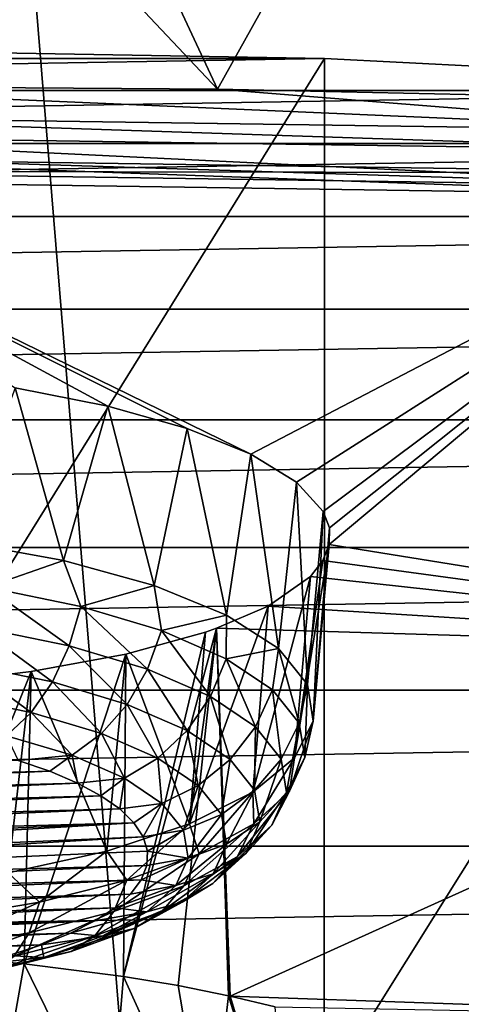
# Model space of a CAD drawing. Header units: millimetres. Extents: x -24 to 24, y 0 to 188.
# Tile 223 of 256: x 0.594 to 1.389, y 138.628 to 140.398. Entities that reach past the tile are written whole.
import ezdxf

# ---------------------------------------------------------------- set-up
doc = ezdxf.new("R2010")
doc.units = ezdxf.units.MM
doc.header["$LTSCALE"] = 58.620611
for name, color, linetype in [('165', 7, 'CONTINUOUS'), ('214', 7, 'CONTINUOUS'), ('215', 7, 'CONTINUOUS'), ('216', 7, 'CONTINUOUS'), ('227', 7, 'CONTINUOUS'), ('228', 7, 'CONTINUOUS'), ('274', 7, 'CONTINUOUS'), ('275', 7, 'CONTINUOUS'), ('276', 7, 'CONTINUOUS'), ('277', 7, 'CONTINUOUS'), ('278', 7, 'CONTINUOUS'), ('279', 7, 'CONTINUOUS'), ('31', 7, 'CONTINUOUS'), ('346', 7, 'CONTINUOUS'), ('348', 7, 'CONTINUOUS'), ('351', 7, 'CONTINUOUS'), ('355', 7, 'CONTINUOUS')]:
    doc.layers.add(name, color=color, linetype=linetype)

msp = doc.modelspace()

# ---------------------------------------------------------------- linework, layer by layer
at = {"layer": '165', "color": 7, "linetype": 'CONTINUOUS'}
for points in [[(4.401, 140.4837, 117.4356), (0.3806, 137.3399, 108.096), (-4.4004, 140.4837, 117.4356), (4.401, 140.4837, 117.4356)], [(6.8726, 137.3402, 108.0969), (0.3806, 137.3399, 108.096), (4.401, 140.4837, 117.4356), (6.8726, 137.3402, 108.0969)]]:
    msp.add_3dface(points, dxfattribs=at)
at = {"layer": '214', "color": 7, "linetype": 'CONTINUOUS'}
for points in [[(0, 140.1898, 253.3304), (0.0002, 140.1577, 253.2279), (1.9057, 140.0977, 253.0362), (0, 140.1898, 253.3304)], [(0, 140.1898, 253.3304), (1.9057, 140.0977, 253.0362), (1.8972, 140.1622, 253.2429), (0, 140.1898, 253.3304)], [(0.0002, 140.1577, 253.2279), (0, 140.1258, 253.1254), (1.9057, 140.0977, 253.0362), (0.0002, 140.1577, 253.2279)]]:
    msp.add_3dface(points, dxfattribs=at)
at = {"layer": '215', "color": 7, "linetype": 'CONTINUOUS'}
for points in [[(-0.0002, 140.2799, 253.4676), (0, 140.2253, 253.4053), (1.8984, 140.1978, 253.3181), (-0.0002, 140.2799, 253.4676)], [(-0.0002, 140.2799, 253.4676), (1.8984, 140.1978, 253.3181), (0.9501, 140.2731, 253.4459), (-0.0002, 140.2799, 253.4676)], [(0.9501, 140.2731, 253.4459), (1.8984, 140.1978, 253.3181), (1.8982, 140.2526, 253.3808), (0.9501, 140.2731, 253.4459)], [(0, 140.2253, 253.4053), (0, 140.1898, 253.3304), (1.8972, 140.1622, 253.2429), (0, 140.2253, 253.4053)], [(0, 140.2253, 253.4053), (1.8972, 140.1622, 253.2429), (1.8984, 140.1978, 253.3181), (0, 140.2253, 253.4053)]]:
    msp.add_3dface(points, dxfattribs=at)
at = {"layer": '216', "color": 7, "linetype": 'CONTINUOUS'}
for points in [[(2.0694, 142.2764, 254.9946), (0, 142.3058, 255.0878), (0.9501, 140.2731, 253.4459), (2.0694, 142.2764, 254.9946)], [(0, 142.3058, 255.0878), (0.0002, 141.2776, 254.2967), (0.9501, 140.2731, 253.4459), (0, 142.3058, 255.0878)], [(2.0694, 142.2764, 254.9946), (0.9501, 140.2731, 253.4459), (1.8982, 140.2526, 253.3808), (2.0694, 142.2764, 254.9946)], [(0.0002, 141.2776, 254.2967), (-0.0002, 140.2799, 253.4676), (0.9501, 140.2731, 253.4459), (0.0002, 141.2776, 254.2967)]]:
    msp.add_3dface(points, dxfattribs=at)
at = {"layer": '227', "color": 7, "linetype": 'CONTINUOUS'}
for points in [[(1.1421, 140.3285, 243.2954), (0, 140.3478, 243.3565), (-1.1421, 140.3285, 243.2954), (1.1421, 140.3285, 243.2954)], [(2.2697, 140.2709, 243.1126), (1.1421, 140.3285, 243.2954), (-2.2697, 140.2709, 243.1126), (2.2697, 140.2709, 243.1126)], [(-2.2697, 140.2709, 243.1126), (1.1421, 140.3285, 243.2954), (-1.1421, 140.3285, 243.2954), (-2.2697, 140.2709, 243.1126)], [(3.3688, 140.1757, 242.8106), (2.2697, 140.2709, 243.1126), (-3.3688, 140.1757, 242.8106), (3.3688, 140.1757, 242.8106)], [(-3.3688, 140.1757, 242.8106), (2.2697, 140.2709, 243.1126), (-2.2697, 140.2709, 243.1126), (-3.3688, 140.1757, 242.8106)], [(4.4256, 140.0441, 242.3932), (3.3688, 140.1757, 242.8106), (-4.4256, 140.0441, 242.3932), (4.4256, 140.0441, 242.3932)], [(-4.4256, 140.0441, 242.3932), (3.3688, 140.1757, 242.8106), (-3.3688, 140.1757, 242.8106), (-4.4256, 140.0441, 242.3932)], [(5.4267, 139.8777, 241.8655), (4.4256, 140.0441, 242.3932), (-5.4267, 139.8777, 241.8655), (5.4267, 139.8777, 241.8655)], [(-5.4267, 139.8777, 241.8655), (4.4256, 140.0441, 242.3932), (-4.4256, 140.0441, 242.3932), (-5.4267, 139.8777, 241.8655)], [(6.3596, 139.6787, 241.2342), (5.4267, 139.8777, 241.8655), (-6.3596, 139.6787, 241.2342), (6.3596, 139.6787, 241.2342)], [(-6.3596, 139.6787, 241.2342), (5.4267, 139.8777, 241.8655), (-5.4267, 139.8777, 241.8655), (-6.3596, 139.6787, 241.2342)], [(7.2125, 139.4495, 240.5073), (6.3596, 139.6787, 241.2342), (-7.2125, 139.4495, 240.5073), (7.2125, 139.4495, 240.5073)], [(-7.2125, 139.4495, 240.5073), (6.3596, 139.6787, 241.2342), (-6.3596, 139.6787, 241.2342), (-7.2125, 139.4495, 240.5073)], [(7.9747, 139.193, 239.6939), (7.2125, 139.4495, 240.5073), (-7.9747, 139.193, 239.6939), (7.9747, 139.193, 239.6939)], [(-7.9747, 139.193, 239.6939), (7.2125, 139.4495, 240.5073), (-7.2125, 139.4495, 240.5073), (-7.9747, 139.193, 239.6939)], [(8.6366, 138.9125, 238.8042), (7.9747, 139.193, 239.6939), (-8.6366, 138.9125, 238.8042), (8.6366, 138.9125, 238.8042)], [(-8.6366, 138.9125, 238.8042), (7.9747, 139.193, 239.6939), (-7.9747, 139.193, 239.6939), (-8.6366, 138.9125, 238.8042)], [(9.1899, 138.6114, 237.8494), (8.6366, 138.9125, 238.8042), (-9.1899, 138.6114, 237.8494), (9.1899, 138.6114, 237.8494)], [(-9.1899, 138.6114, 237.8494), (8.6366, 138.9125, 238.8042), (-8.6366, 138.9125, 238.8042), (-9.1899, 138.6114, 237.8494)]]:
    msp.add_3dface(points, dxfattribs=at)
at = {"layer": '228', "color": 7, "linetype": 'CONTINUOUS'}
for points in [[(0, 140.1258, 253.1254), (0, 140.1507, 253.1176), (1.9063, 140.1225, 253.0283), (0, 140.1258, 253.1254)], [(1.9057, 140.0977, 253.0362), (0, 140.1258, 253.1254), (1.9063, 140.1225, 253.0283), (1.9057, 140.0977, 253.0362)]]:
    msp.add_3dface(points, dxfattribs=at)
at = {"layer": '274', "color": 7, "linetype": 'CONTINUOUS'}
for points in [[(0.5914, 139.0668, 251.598), (-0.7304, 139.0096, 251.4168), (0.6482, 139.0472, 251.536), (0.5914, 139.0668, 251.598)], [(-0.7304, 139.0096, 251.4168), (-0.7667, 138.9861, 251.342), (0.6482, 139.0472, 251.536), (-0.7304, 139.0096, 251.4168)], [(0.6482, 139.0472, 251.536), (-0.7667, 138.9861, 251.342), (0.698, 139.026, 251.4686), (0.6482, 139.0472, 251.536)], [(-0.7667, 138.9861, 251.342), (-0.7945, 138.9615, 251.2639), (0.698, 139.026, 251.4686), (-0.7667, 138.9861, 251.342)], [(0.698, 139.026, 251.4686), (-0.7945, 138.9615, 251.2639), (0.7401, 139.0033, 251.3967), (0.698, 139.026, 251.4686)], [(-0.7945, 138.9615, 251.2639), (-0.8136, 138.9361, 251.1836), (0.7401, 139.0033, 251.3967), (-0.7945, 138.9615, 251.2639)], [(0.7401, 139.0033, 251.3967), (-0.8136, 138.9361, 251.1836), (0.7741, 138.9794, 251.3209), (0.7401, 139.0033, 251.3967)], [(-0.8136, 138.9361, 251.1836), (-0.8238, 138.9103, 251.1018), (0.7741, 138.9794, 251.3209), (-0.8136, 138.9361, 251.1836)], [(0.7741, 138.9794, 251.3209), (-0.8238, 138.9103, 251.1018), (0.7995, 138.9546, 251.2422), (0.7741, 138.9794, 251.3209)], [(-0.825, 138.8844, 251.0194), (-0.8172, 138.8586, 250.9378), (0.7995, 138.9546, 251.2422), (-0.825, 138.8844, 251.0194)], [(-0.8238, 138.9103, 251.1018), (-0.825, 138.8844, 251.0194), (0.7995, 138.9546, 251.2422), (-0.8238, 138.9103, 251.1018)], [(0.7995, 138.9546, 251.2422), (-0.8172, 138.8586, 250.9378), (0.8162, 138.9293, 251.1618), (0.7995, 138.9546, 251.2422)], [(0.8162, 138.9293, 251.1618), (-0.8172, 138.8586, 250.9378), (-0.8006, 138.8333, 250.8574), (0.8162, 138.9293, 251.1618)], [(0.8239, 138.9035, 251.0802), (0.8162, 138.9293, 251.1618), (-0.8006, 138.8333, 250.8574), (0.8239, 138.9035, 251.0802)], [(0.8228, 138.8776, 250.9979), (0.8239, 138.9035, 251.0802), (-0.8006, 138.8333, 250.8574), (0.8228, 138.8776, 250.9979)], [(-0.7751, 138.8085, 250.7787), (0.8228, 138.8776, 250.9979), (-0.8006, 138.8333, 250.8574), (-0.7751, 138.8085, 250.7787)], [(0.8125, 138.8518, 250.916), (0.8228, 138.8776, 250.9979), (-0.7751, 138.8085, 250.7787), (0.8125, 138.8518, 250.916)], [(-0.7412, 138.7846, 250.7029), (0.8125, 138.8518, 250.916), (-0.7751, 138.8085, 250.7787), (-0.7412, 138.7846, 250.7029)], [(0.7934, 138.8264, 250.8357), (0.8125, 138.8518, 250.916), (-0.7412, 138.7846, 250.7029), (0.7934, 138.8264, 250.8357)], [(-0.6991, 138.7619, 250.631), (0.7934, 138.8264, 250.8357), (-0.7412, 138.7846, 250.7029), (-0.6991, 138.7619, 250.631)], [(0.7656, 138.8018, 250.7577), (0.7934, 138.8264, 250.8357), (-0.6991, 138.7619, 250.631), (0.7656, 138.8018, 250.7577)], [(-0.6493, 138.7407, 250.5636), (0.7656, 138.8018, 250.7577), (-0.6991, 138.7619, 250.631), (-0.6493, 138.7407, 250.5636)], [(0.7294, 138.7782, 250.6828), (0.7656, 138.8018, 250.7577), (-0.6493, 138.7407, 250.5636), (0.7294, 138.7782, 250.6828)], [(-0.5925, 138.7211, 250.5016), (0.7294, 138.7782, 250.6828), (-0.6493, 138.7407, 250.5636), (-0.5925, 138.7211, 250.5016)], [(0.6851, 138.7559, 250.6121), (0.7294, 138.7782, 250.6828), (-0.5925, 138.7211, 250.5016), (0.6851, 138.7559, 250.6121)], [(-0.5291, 138.7034, 250.4456), (0.6851, 138.7559, 250.6121), (-0.5925, 138.7211, 250.5016), (-0.5291, 138.7034, 250.4456)], [(0.6334, 138.7351, 250.5461), (0.6851, 138.7559, 250.6121), (-0.5291, 138.7034, 250.4456), (0.6334, 138.7351, 250.5461)], [(-0.46, 138.6878, 250.3962), (0.6334, 138.7351, 250.5461), (-0.5291, 138.7034, 250.4456), (-0.46, 138.6878, 250.3962)], [(0.5747, 138.7161, 250.4856), (0.6334, 138.7351, 250.5461), (-0.46, 138.6878, 250.3962), (0.5747, 138.7161, 250.4856)]]:
    msp.add_3dface(points, dxfattribs=at)
at = {"layer": '275', "color": 7, "linetype": 'CONTINUOUS'}
for points in [[(1.107, 139.0721, 250.9448), (1.112, 139.2032, 251.12), (1.0966, 139.1336, 251.1397), (1.107, 139.0721, 250.9448)], [(1.1218, 139.137, 250.9101), (1.112, 139.2032, 251.12), (1.107, 139.0721, 250.9448), (1.1218, 139.137, 250.9101)], [(1.0966, 139.1336, 251.1397), (1.0642, 139.0688, 251.1552), (1.0742, 139.0092, 250.9661), (1.0966, 139.1336, 251.1397)], [(1.107, 139.0721, 250.9448), (1.0966, 139.1336, 251.1397), (1.0742, 139.0092, 250.9661), (1.107, 139.0721, 250.9448)], [(1.0885, 139.0715, 250.7024), (1.1218, 139.137, 250.9101), (1.0795, 139.0112, 250.7515), (1.0885, 139.0715, 250.7024)], [(1.0795, 139.0112, 250.7515), (1.1218, 139.137, 250.9101), (1.107, 139.0721, 250.9448), (1.0795, 139.0112, 250.7515)], [(1.0133, 139.0093, 250.5048), (1.0885, 139.0715, 250.7024), (1.0154, 138.9528, 250.5663), (1.0133, 139.0093, 250.5048)], [(1.0154, 138.9528, 250.5663), (1.0885, 139.0715, 250.7024), (1.0795, 139.0112, 250.7515), (1.0154, 138.9528, 250.5663)], [(1.0642, 139.0688, 251.1552), (1.0167, 139.013, 251.1656), (1.0262, 138.956, 250.985), (1.0642, 139.0688, 251.1552)], [(1.0742, 139.0092, 250.9661), (1.0642, 139.0688, 251.1552), (1.0262, 138.956, 250.985), (1.0742, 139.0092, 250.9661)], [(1.0795, 139.0112, 250.7515), (1.107, 139.0721, 250.9448), (1.0476, 138.95, 250.7785), (1.0795, 139.0112, 250.7515)], [(1.0476, 138.95, 250.7785), (1.107, 139.0721, 250.9448), (1.0742, 139.0092, 250.9661), (1.0476, 138.95, 250.7785)], [(0.8992, 138.9526, 250.3251), (1.0133, 139.0093, 250.5048), (0.9166, 138.8989, 250.3954), (0.8992, 138.9526, 250.3251)], [(0.9166, 138.8989, 250.3954), (1.0133, 139.0093, 250.5048), (1.0154, 138.9528, 250.5663), (0.9166, 138.8989, 250.3954)], [(1.0167, 139.013, 251.1656), (0.9569, 138.9695, 251.1703), (0.9659, 138.9159, 251.0003), (1.0167, 139.013, 251.1656)], [(1.0262, 138.956, 250.985), (1.0167, 139.013, 251.1656), (0.9659, 138.9159, 251.0003), (1.0262, 138.956, 250.985)], [(1.0154, 138.9528, 250.5663), (1.0795, 139.0112, 250.7515), (0.9853, 138.8934, 250.5987), (1.0154, 138.9528, 250.5663)], [(0.9853, 138.8934, 250.5987), (1.0795, 139.0112, 250.7515), (1.0476, 138.95, 250.7785), (0.9853, 138.8934, 250.5987)], [(1.0476, 138.95, 250.7785), (1.0742, 139.0092, 250.9661), (1.0008, 138.8995, 250.8057), (1.0476, 138.95, 250.7785)], [(1.0008, 138.8995, 250.8057), (1.0742, 139.0092, 250.9661), (1.0262, 138.956, 250.985), (1.0008, 138.8995, 250.8057)], [(0.8886, 138.941, 251.169), (0.8969, 138.8912, 251.0111), (0.9569, 138.9695, 251.1703), (0.8886, 138.941, 251.169)], [(0.9569, 138.9695, 251.1703), (0.8969, 138.8912, 251.0111), (0.9659, 138.9159, 251.0003), (0.9569, 138.9695, 251.1703)], [(1.0008, 138.8995, 250.8057), (1.0262, 138.956, 250.985), (0.942, 138.8627, 250.8316), (1.0008, 138.8995, 250.8057)], [(0.942, 138.8627, 250.8316), (1.0262, 138.956, 250.985), (0.9659, 138.9159, 251.0003), (0.942, 138.8627, 250.8316)], [(0.7505, 138.9037, 250.17), (0.8992, 138.9526, 250.3251), (0.7865, 138.8514, 250.2448), (0.7505, 138.9037, 250.17)], [(0.7865, 138.8514, 250.2448), (0.8992, 138.9526, 250.3251), (0.9166, 138.8989, 250.3954), (0.7865, 138.8514, 250.2448)], [(0.8162, 138.9293, 251.1618), (0.8239, 138.9035, 251.0802), (0.8886, 138.941, 251.169), (0.8162, 138.9293, 251.1618)], [(0.8886, 138.941, 251.169), (0.8239, 138.9035, 251.0802), (0.8969, 138.8912, 251.0111), (0.8886, 138.941, 251.169)], [(0.9166, 138.8989, 250.3954), (1.0154, 138.9528, 250.5663), (0.8895, 138.8411, 250.433), (0.9166, 138.8989, 250.3954)], [(0.8895, 138.8411, 250.433), (1.0154, 138.9528, 250.5663), (0.9853, 138.8934, 250.5987), (0.8895, 138.8411, 250.433)], [(0.9853, 138.8934, 250.5987), (1.0476, 138.95, 250.7785), (0.9413, 138.8454, 250.634), (0.9853, 138.8934, 250.5987)], [(0.9413, 138.8454, 250.634), (1.0476, 138.95, 250.7785), (1.0008, 138.8995, 250.8057), (0.9413, 138.8454, 250.634)], [(0.573, 138.8645, 250.0456), (0.7505, 138.9037, 250.17), (0.6297, 138.8119, 250.1196), (0.573, 138.8645, 250.0456)], [(0.6297, 138.8119, 250.1196), (0.7505, 138.9037, 250.17), (0.7865, 138.8514, 250.2448), (0.6297, 138.8119, 250.1196)], [(0.8239, 138.9035, 251.0802), (0.8228, 138.8776, 250.9979), (0.8969, 138.8912, 251.0111), (0.8239, 138.9035, 251.0802)], [(0.8969, 138.8912, 251.0111), (0.8747, 138.8418, 250.8545), (0.9659, 138.9159, 251.0003), (0.8969, 138.8912, 251.0111)], [(0.8747, 138.8418, 250.8545), (0.942, 138.8627, 250.8316), (0.9659, 138.9159, 251.0003), (0.8747, 138.8418, 250.8545)], [(0.7865, 138.8514, 250.2448), (0.9166, 138.8989, 250.3954), (0.7633, 138.795, 250.2868), (0.7865, 138.8514, 250.2448)], [(0.7633, 138.795, 250.2868), (0.9166, 138.8989, 250.3954), (0.8895, 138.8411, 250.433), (0.7633, 138.795, 250.2868)], [(0.8228, 138.8776, 250.9979), (0.8125, 138.8518, 250.916), (0.8969, 138.8912, 251.0111), (0.8228, 138.8776, 250.9979)], [(0.8969, 138.8912, 251.0111), (0.8125, 138.8518, 250.916), (0.8747, 138.8418, 250.8545), (0.8969, 138.8912, 251.0111)], [(0.8895, 138.8411, 250.433), (0.9853, 138.8934, 250.5987), (0.8497, 138.7954, 250.4756), (0.8895, 138.8411, 250.433)], [(0.8497, 138.7954, 250.4756), (0.9853, 138.8934, 250.5987), (0.9413, 138.8454, 250.634), (0.8497, 138.7954, 250.4756)], [(0.9413, 138.8454, 250.634), (1.0008, 138.8995, 250.8057), (0.886, 138.8117, 250.67), (0.9413, 138.8454, 250.634)], [(0.886, 138.8117, 250.67), (1.0008, 138.8995, 250.8057), (0.942, 138.8627, 250.8316), (0.886, 138.8117, 250.67)], [(0.4514, 138.7818, 250.0239), (0.573, 138.8645, 250.0456), (0.6297, 138.8119, 250.1196), (0.4514, 138.7818, 250.0239)], [(0.6297, 138.8119, 250.1196), (0.7865, 138.8514, 250.2448), (0.6111, 138.7567, 250.1652), (0.6297, 138.8119, 250.1196)], [(0.6111, 138.7567, 250.1652), (0.7865, 138.8514, 250.2448), (0.7633, 138.795, 250.2868), (0.6111, 138.7567, 250.1652)], [(0.8125, 138.8518, 250.916), (0.7934, 138.8264, 250.8357), (0.8747, 138.8418, 250.8545), (0.8125, 138.8518, 250.916)], [(0.8747, 138.8418, 250.8545), (0.8227, 138.7945, 250.7044), (0.942, 138.8627, 250.8316), (0.8747, 138.8418, 250.8545)], [(0.8227, 138.7945, 250.7044), (0.886, 138.8117, 250.67), (0.942, 138.8627, 250.8316), (0.8227, 138.7945, 250.7044)], [(0.7633, 138.795, 250.2868), (0.8895, 138.8411, 250.433), (0.7292, 138.7514, 250.336), (0.7633, 138.795, 250.2868)], [(0.7292, 138.7514, 250.336), (0.8895, 138.8411, 250.433), (0.8497, 138.7954, 250.4756), (0.7292, 138.7514, 250.336)], [(0.7934, 138.8264, 250.8357), (0.7656, 138.8018, 250.7577), (0.8747, 138.8418, 250.8545), (0.7934, 138.8264, 250.8357)], [(0.8747, 138.8418, 250.8545), (0.7656, 138.8018, 250.7577), (0.8227, 138.7945, 250.7044), (0.8747, 138.8418, 250.8545)], [(0.8497, 138.7954, 250.4756), (0.9413, 138.8454, 250.634), (0.7998, 138.7647, 250.5209), (0.8497, 138.7954, 250.4756)], [(0.7998, 138.7647, 250.5209), (0.9413, 138.8454, 250.634), (0.886, 138.8117, 250.67), (0.7998, 138.7647, 250.5209)], [(0.4514, 138.7818, 250.0239), (0.6297, 138.8119, 250.1196), (0.4381, 138.7274, 250.0724), (0.4514, 138.7818, 250.0239)], [(0.4381, 138.7274, 250.0724), (0.6297, 138.8119, 250.1196), (0.6111, 138.7567, 250.1652), (0.4381, 138.7274, 250.0724)], [(0.6111, 138.7567, 250.1652), (0.7633, 138.795, 250.2868), (0.5838, 138.7148, 250.2199), (0.6111, 138.7567, 250.1652)], [(0.5838, 138.7148, 250.2199), (0.7633, 138.795, 250.2868), (0.7292, 138.7514, 250.336), (0.5838, 138.7148, 250.2199)], [(0.7292, 138.7514, 250.336), (0.8497, 138.7954, 250.4756), (0.6863, 138.7233, 250.3895), (0.7292, 138.7514, 250.336)], [(0.6863, 138.7233, 250.3895), (0.8497, 138.7954, 250.4756), (0.7998, 138.7647, 250.5209), (0.6863, 138.7233, 250.3895)], [(0.7656, 138.8018, 250.7577), (0.7294, 138.7782, 250.6828), (0.8227, 138.7945, 250.7044), (0.7656, 138.8018, 250.7577)], [(0.8227, 138.7945, 250.7044), (0.7426, 138.7509, 250.5659), (0.886, 138.8117, 250.67), (0.8227, 138.7945, 250.7044)], [(0.7426, 138.7509, 250.5659), (0.7998, 138.7647, 250.5209), (0.886, 138.8117, 250.67), (0.7426, 138.7509, 250.5659)], [(0.7294, 138.7782, 250.6828), (0.6851, 138.7559, 250.6121), (0.8227, 138.7945, 250.7044), (0.7294, 138.7782, 250.6828)], [(0.8227, 138.7945, 250.7044), (0.6851, 138.7559, 250.6121), (0.7426, 138.7509, 250.5659), (0.8227, 138.7945, 250.7044)], [(0.7426, 138.7509, 250.5659), (0.6373, 138.7124, 250.4439), (0.7998, 138.7647, 250.5209), (0.7426, 138.7509, 250.5659)], [(0.6373, 138.7124, 250.4439), (0.6863, 138.7233, 250.3895), (0.7998, 138.7647, 250.5209), (0.6373, 138.7124, 250.4439)], [(0.4381, 138.7274, 250.0724), (0.6111, 138.7567, 250.1652), (0.4185, 138.6868, 250.1312), (0.4381, 138.7274, 250.0724)], [(0.4185, 138.6868, 250.1312), (0.6111, 138.7567, 250.1652), (0.5838, 138.7148, 250.2199), (0.4185, 138.6868, 250.1312)], [(0.5838, 138.7148, 250.2199), (0.7292, 138.7514, 250.336), (0.5495, 138.6888, 250.2802), (0.5838, 138.7148, 250.2199)], [(0.5495, 138.6888, 250.2802), (0.7292, 138.7514, 250.336), (0.6863, 138.7233, 250.3895), (0.5495, 138.6888, 250.2802)], [(0.6851, 138.7559, 250.6121), (0.6334, 138.7351, 250.5461), (0.7426, 138.7509, 250.5659), (0.6851, 138.7559, 250.6121)], [(0.7426, 138.7509, 250.5659), (0.6334, 138.7351, 250.5461), (0.6373, 138.7124, 250.4439), (0.7426, 138.7509, 250.5659)], [(0.6334, 138.7351, 250.5461), (0.5747, 138.7161, 250.4856), (0.6373, 138.7124, 250.4439), (0.6334, 138.7351, 250.5461)], [(0.5747, 138.7161, 250.4856), (0.5096, 138.6989, 250.4314), (0.6373, 138.7124, 250.4439), (0.5747, 138.7161, 250.4856)], [(0.6373, 138.7124, 250.4439), (0.5096, 138.6989, 250.4314), (0.5102, 138.6804, 250.3424), (0.6373, 138.7124, 250.4439)], [(0.6373, 138.7124, 250.4439), (0.5102, 138.6804, 250.3424), (0.6863, 138.7233, 250.3895), (0.6373, 138.7124, 250.4439)], [(0.5102, 138.6804, 250.3424), (0.5495, 138.6888, 250.2802), (0.6863, 138.7233, 250.3895), (0.5102, 138.6804, 250.3424)]]:
    msp.add_3dface(points, dxfattribs=at)
at = {"layer": '276', "color": 7, "linetype": 'CONTINUOUS'}
for points in [[(0.673, 139.4257, 251.8256), (0.4845, 139.46, 251.9344), (0.5348, 139.378, 251.9149), (0.673, 139.4257, 251.8256)], [(0.704, 139.3434, 251.8054), (0.673, 139.4257, 251.8256), (0.5348, 139.378, 251.9149), (0.704, 139.3434, 251.8054)], [(0.8356, 139.381, 251.6838), (0.673, 139.4257, 251.8256), (0.704, 139.3434, 251.8054), (0.8356, 139.381, 251.6838)], [(0.8493, 139.3001, 251.668), (0.8356, 139.381, 251.6838), (0.704, 139.3434, 251.8054), (0.8493, 139.3001, 251.668)], [(0.9661, 139.3276, 251.5144), (0.8356, 139.381, 251.6838), (0.8493, 139.3001, 251.668), (0.9661, 139.3276, 251.5144)], [(0.6832, 139.2725, 251.8012), (0.5348, 139.378, 251.9149), (0.5189, 139.306, 251.9075), (0.6832, 139.2725, 251.8012)], [(0.704, 139.3434, 251.8054), (0.5348, 139.378, 251.9149), (0.6832, 139.2725, 251.8012), (0.704, 139.3434, 251.8054)], [(0.8241, 139.2305, 251.6679), (0.704, 139.3434, 251.8054), (0.6832, 139.2725, 251.8012), (0.8241, 139.2305, 251.6679)], [(0.8493, 139.3001, 251.668), (0.704, 139.3434, 251.8054), (0.8241, 139.2305, 251.6679), (0.8493, 139.3001, 251.668)], [(0.9656, 139.2495, 251.5075), (0.9661, 139.3276, 251.5144), (0.8493, 139.3001, 251.668), (0.9656, 139.2495, 251.5075)], [(1.0594, 139.2676, 251.3241), (0.9661, 139.3276, 251.5144), (0.9656, 139.2495, 251.5075), (1.0594, 139.2676, 251.3241)], [(0.6527, 139.2076, 251.7828), (0.5189, 139.306, 251.9075), (0.4958, 139.2396, 251.8844), (0.6527, 139.2076, 251.7828)], [(0.6832, 139.2725, 251.8012), (0.5189, 139.306, 251.9075), (0.6527, 139.2076, 251.7828), (0.6832, 139.2725, 251.8012)], [(0.937, 139.1814, 251.5122), (0.8493, 139.3001, 251.668), (0.8241, 139.2305, 251.6679), (0.937, 139.1814, 251.5122)], [(0.9656, 139.2495, 251.5075), (0.8493, 139.3001, 251.668), (0.937, 139.1814, 251.5122), (0.9656, 139.2495, 251.5075)], [(0.7873, 139.1674, 251.6554), (0.6832, 139.2725, 251.8012), (0.6527, 139.2076, 251.7828), (0.7873, 139.1674, 251.6554)], [(0.8241, 139.2305, 251.6679), (0.6832, 139.2725, 251.8012), (0.7873, 139.1674, 251.6554), (0.8241, 139.2305, 251.6679)], [(1.049, 139.1934, 251.3294), (1.0594, 139.2676, 251.3241), (0.9656, 139.2495, 251.5075), (1.049, 139.1934, 251.3294)], [(1.0966, 139.1336, 251.1397), (1.0594, 139.2676, 251.3241), (1.049, 139.1934, 251.3294), (1.0966, 139.1336, 251.1397)], [(1.0966, 139.1336, 251.1397), (1.112, 139.2032, 251.12), (1.0594, 139.2676, 251.3241), (1.0966, 139.1336, 251.1397)], [(0.6143, 139.1527, 251.7512), (0.4958, 139.2396, 251.8844), (0.4666, 139.1828, 251.8468), (0.6143, 139.1527, 251.7512)], [(0.6527, 139.2076, 251.7828), (0.4958, 139.2396, 251.8844), (0.6143, 139.1527, 251.7512), (0.6527, 139.2076, 251.7828)], [(1.018, 139.1269, 251.3393), (0.9656, 139.2495, 251.5075), (0.937, 139.1814, 251.5122), (1.018, 139.1269, 251.3393)], [(1.049, 139.1934, 251.3294), (0.9656, 139.2495, 251.5075), (1.018, 139.1269, 251.3393), (1.049, 139.1934, 251.3294)], [(0.8951, 139.1205, 251.5066), (0.8241, 139.2305, 251.6679), (0.7873, 139.1674, 251.6554), (0.8951, 139.1205, 251.5066)], [(0.937, 139.1814, 251.5122), (0.8241, 139.2305, 251.6679), (0.8951, 139.1205, 251.5066), (0.937, 139.1814, 251.5122)], [(0.741, 139.1149, 251.6313), (0.6527, 139.2076, 251.7828), (0.6143, 139.1527, 251.7512), (0.741, 139.1149, 251.6313)], [(0.7873, 139.1674, 251.6554), (0.6527, 139.2076, 251.7828), (0.741, 139.1149, 251.6313), (0.7873, 139.1674, 251.6554)], [(1.0642, 139.0688, 251.1552), (1.049, 139.1934, 251.3294), (1.018, 139.1269, 251.3393), (1.0642, 139.0688, 251.1552)], [(1.0642, 139.0688, 251.1552), (1.0966, 139.1336, 251.1397), (1.049, 139.1934, 251.3294), (1.0642, 139.0688, 251.1552)], [(0.5704, 139.1111, 251.7084), (0.6143, 139.1527, 251.7512), (0.4666, 139.1828, 251.8468), (0.5704, 139.1111, 251.7084)], [(0.8425, 139.0707, 251.4913), (0.7873, 139.1674, 251.6554), (0.741, 139.1149, 251.6313), (0.8425, 139.0707, 251.4913)], [(0.8951, 139.1205, 251.5066), (0.7873, 139.1674, 251.6554), (0.8425, 139.0707, 251.4913), (0.8951, 139.1205, 251.5066)], [(0.9725, 139.0685, 251.3415), (0.937, 139.1814, 251.5122), (0.8951, 139.1205, 251.5066), (0.9725, 139.0685, 251.3415)], [(1.018, 139.1269, 251.3393), (0.937, 139.1814, 251.5122), (0.9725, 139.0685, 251.3415), (1.018, 139.1269, 251.3393)], [(0.5704, 139.1111, 251.7084), (0.6881, 139.076, 251.5971), (0.6143, 139.1527, 251.7512), (0.5704, 139.1111, 251.7084)], [(0.6881, 139.076, 251.5971), (0.741, 139.1149, 251.6313), (0.6143, 139.1527, 251.7512), (0.6881, 139.076, 251.5971)], [(0.6881, 139.076, 251.5971), (0.7823, 139.035, 251.4671), (0.741, 139.1149, 251.6313), (0.6881, 139.076, 251.5971)], [(0.7823, 139.035, 251.4671), (0.8425, 139.0707, 251.4913), (0.741, 139.1149, 251.6313), (0.7823, 139.035, 251.4671)], [(0.9153, 139.0217, 251.3359), (0.8951, 139.1205, 251.5066), (0.8425, 139.0707, 251.4913), (0.9153, 139.0217, 251.3359)], [(0.9725, 139.0685, 251.3415), (0.8951, 139.1205, 251.5066), (0.9153, 139.0217, 251.3359), (0.9725, 139.0685, 251.3415)], [(1.0167, 139.013, 251.1656), (1.018, 139.1269, 251.3393), (0.9725, 139.0685, 251.3415), (1.0167, 139.013, 251.1656)], [(1.0167, 139.013, 251.1656), (1.0642, 139.0688, 251.1552), (1.018, 139.1269, 251.3393), (1.0167, 139.013, 251.1656)], [(0.5704, 139.1111, 251.7084), (0.5914, 139.0668, 251.598), (0.6881, 139.076, 251.5971), (0.5704, 139.1111, 251.7084)], [(0.5914, 139.0668, 251.598), (0.6482, 139.0472, 251.536), (0.6881, 139.076, 251.5971), (0.5914, 139.0668, 251.598)], [(0.6482, 139.0472, 251.536), (0.698, 139.026, 251.4686), (0.6881, 139.076, 251.5971), (0.6482, 139.0472, 251.536)], [(0.6881, 139.076, 251.5971), (0.698, 139.026, 251.4686), (0.7823, 139.035, 251.4671), (0.6881, 139.076, 251.5971)], [(0.7823, 139.035, 251.4671), (0.8499, 138.9895, 251.3227), (0.8425, 139.0707, 251.4913), (0.7823, 139.035, 251.4671)], [(0.8499, 138.9895, 251.3227), (0.9153, 139.0217, 251.3359), (0.8425, 139.0707, 251.4913), (0.8499, 138.9895, 251.3227)], [(0.9569, 138.9695, 251.1703), (0.9725, 139.0685, 251.3415), (0.9153, 139.0217, 251.3359), (0.9569, 138.9695, 251.1703)], [(0.9569, 138.9695, 251.1703), (1.0167, 139.013, 251.1656), (0.9725, 139.0685, 251.3415), (0.9569, 138.9695, 251.1703)], [(0.698, 139.026, 251.4686), (0.7401, 139.0033, 251.3967), (0.7823, 139.035, 251.4671), (0.698, 139.026, 251.4686)], [(0.7401, 139.0033, 251.3967), (0.7741, 138.9794, 251.3209), (0.7823, 139.035, 251.4671), (0.7401, 139.0033, 251.3967)], [(0.7823, 139.035, 251.4671), (0.7741, 138.9794, 251.3209), (0.8499, 138.9895, 251.3227), (0.7823, 139.035, 251.4671)], [(0.8499, 138.9895, 251.3227), (0.8886, 138.941, 251.169), (0.9153, 139.0217, 251.3359), (0.8499, 138.9895, 251.3227)], [(0.8886, 138.941, 251.169), (0.9569, 138.9695, 251.1703), (0.9153, 139.0217, 251.3359), (0.8886, 138.941, 251.169)], [(0.7741, 138.9794, 251.3209), (0.7995, 138.9546, 251.2422), (0.8499, 138.9895, 251.3227), (0.7741, 138.9794, 251.3209)], [(0.7995, 138.9546, 251.2422), (0.8162, 138.9293, 251.1618), (0.8499, 138.9895, 251.3227), (0.7995, 138.9546, 251.2422)], [(0.8162, 138.9293, 251.1618), (0.8886, 138.941, 251.169), (0.8499, 138.9895, 251.3227), (0.8162, 138.9293, 251.1618)]]:
    msp.add_3dface(points, dxfattribs=at)
at = {"layer": '277', "color": 7, "linetype": 'CONTINUOUS'}
for points in [[(0.4845, 139.46, 251.9344), (0.673, 139.4257, 251.8256), (0.586, 139.7364, 251.8214), (0.4845, 139.46, 251.9344)], [(0.586, 139.7364, 251.8214), (0.673, 139.4257, 251.8256), (0.7525, 139.7035, 251.7063), (0.586, 139.7364, 251.8214)], [(0.673, 139.4257, 251.8256), (0.8356, 139.381, 251.6838), (0.7525, 139.7035, 251.7063), (0.673, 139.4257, 251.8256)], [(0.7525, 139.7035, 251.7063), (0.8356, 139.381, 251.6838), (0.8953, 139.6632, 251.5644), (0.7525, 139.7035, 251.7063)], [(0.8356, 139.381, 251.6838), (0.9661, 139.3276, 251.5144), (0.8953, 139.6632, 251.5644), (0.8356, 139.381, 251.6838)], [(0.8953, 139.6632, 251.5644), (0.9661, 139.3276, 251.5144), (1.0097, 139.6172, 251.4003), (0.8953, 139.6632, 251.5644)], [(0.9661, 139.3276, 251.5144), (1.0594, 139.2676, 251.3241), (1.0097, 139.6172, 251.4003), (0.9661, 139.3276, 251.5144)], [(1.0097, 139.6172, 251.4003), (1.0594, 139.2676, 251.3241), (1.0922, 139.5669, 251.219), (1.0097, 139.6172, 251.4003)], [(1.0594, 139.2676, 251.3241), (1.112, 139.2032, 251.12), (1.0922, 139.5669, 251.219), (1.0594, 139.2676, 251.3241)], [(1.0922, 139.5669, 251.219), (1.112, 139.2032, 251.12), (1.1401, 139.5141, 251.0262), (1.0922, 139.5669, 251.219)]]:
    msp.add_3dface(points, dxfattribs=at)
at = {"layer": '278', "color": 7, "linetype": 'CONTINUOUS'}
for points in [[(1.112, 139.2032, 251.12), (1.1218, 139.137, 250.9101), (1.1401, 139.5141, 251.0262), (1.112, 139.2032, 251.12)], [(1.1401, 139.5141, 251.0262), (1.1218, 139.137, 250.9101), (1.1511, 139.4845, 250.9169), (1.1401, 139.5141, 251.0262)], [(1.1511, 139.4845, 250.9169), (1.1218, 139.137, 250.9101), (1.1509, 139.455, 250.8069), (1.1511, 139.4845, 250.9169)], [(1.1218, 139.137, 250.9101), (1.0885, 139.0715, 250.7024), (1.1509, 139.455, 250.8069), (1.1218, 139.137, 250.9101)], [(1.1509, 139.455, 250.8069), (1.0885, 139.0715, 250.7024), (1.1396, 139.4259, 250.6973), (1.1509, 139.455, 250.8069)], [(1.1396, 139.4259, 250.6973), (1.0885, 139.0715, 250.7024), (1.1171, 139.3974, 250.5893), (1.1396, 139.4259, 250.6973)], [(1.0885, 139.0715, 250.7024), (1.0133, 139.0093, 250.5048), (1.1171, 139.3974, 250.5893), (1.0885, 139.0715, 250.7024)], [(1.1171, 139.3974, 250.5893), (1.0133, 139.0093, 250.5048), (1.041, 139.3441, 250.3842), (1.1171, 139.3974, 250.5893)], [(1.0133, 139.0093, 250.5048), (0.8992, 138.9526, 250.3251), (1.041, 139.3441, 250.3842), (1.0133, 139.0093, 250.5048)], [(1.041, 139.3441, 250.3842), (0.8992, 138.9526, 250.3251), (0.9481, 139.3041, 250.2281), (1.041, 139.3441, 250.3842)], [(0.9284, 139.2973, 250.2012), (0.8992, 138.9526, 250.3251), (0.7847, 139.2579, 250.0444), (0.9284, 139.2973, 250.2012)], [(0.9481, 139.3041, 250.2281), (0.8992, 138.9526, 250.3251), (0.9284, 139.2973, 250.2012), (0.9481, 139.3041, 250.2281)], [(0.7847, 139.2579, 250.0444), (0.7505, 138.9037, 250.17), (0.6146, 139.2262, 249.9169), (0.7847, 139.2579, 250.0444)], [(0.8992, 138.9526, 250.3251), (0.7505, 138.9037, 250.17), (0.7847, 139.2579, 250.0444), (0.8992, 138.9526, 250.3251)], [(0.6146, 139.2262, 249.9169), (0.573, 138.8645, 250.0456), (0.4229, 139.203, 249.8222), (0.6146, 139.2262, 249.9169)], [(0.7505, 138.9037, 250.17), (0.573, 138.8645, 250.0456), (0.6146, 139.2262, 249.9169), (0.7505, 138.9037, 250.17)]]:
    msp.add_3dface(points, dxfattribs=at)
at = {"layer": '279', "color": 7, "linetype": 'CONTINUOUS'}
for points in [[(-0.0002, 140.1101, 253.0779), (0.586, 139.7364, 251.8214), (0.7525, 139.7035, 251.7063), (-0.0002, 140.1101, 253.0779)], [(-0.0002, 140.1101, 253.0779), (0.7525, 139.7035, 251.7063), (0.8953, 139.6632, 251.5644), (-0.0002, 140.1101, 253.0779)], [(-0.0002, 140.1101, 253.0779), (0.8953, 139.6632, 251.5644), (1.0097, 139.6172, 251.4003), (-0.0002, 140.1101, 253.0779)], [(-0.0002, 140.1101, 253.0779), (1.0097, 139.6172, 251.4003), (1.9017, 140.082, 252.9889), (-0.0002, 140.1101, 253.0779)], [(1.0097, 139.6172, 251.4003), (1.0922, 139.5669, 251.219), (1.9017, 140.082, 252.9889), (1.0097, 139.6172, 251.4003)], [(1.0922, 139.5669, 251.219), (1.1401, 139.5141, 251.0262), (1.9017, 140.082, 252.9889), (1.0922, 139.5669, 251.219)], [(1.1401, 139.5141, 251.0262), (1.1511, 139.4845, 250.9169), (1.9017, 140.082, 252.9889), (1.1401, 139.5141, 251.0262)], [(1.1511, 139.4845, 250.9169), (1.1509, 139.455, 250.8069), (1.9017, 140.082, 252.9889), (1.1511, 139.4845, 250.9169)], [(1.1509, 139.455, 250.8069), (2.3446, 139.2623, 250.0957), (1.9017, 140.082, 252.9889), (1.1509, 139.455, 250.8069)], [(1.1509, 139.455, 250.8069), (1.1396, 139.4259, 250.6973), (2.3446, 139.2623, 250.0957), (1.1509, 139.455, 250.8069)], [(1.1396, 139.4259, 250.6973), (1.1171, 139.3974, 250.5893), (2.3446, 139.2623, 250.0957), (1.1396, 139.4259, 250.6973)], [(1.1171, 139.3974, 250.5893), (1.041, 139.3441, 250.3842), (2.3446, 139.2623, 250.0957), (1.1171, 139.3974, 250.5893)], [(1.041, 139.3441, 250.3842), (0.9481, 139.3041, 250.2281), (2.3446, 139.2623, 250.0957), (1.041, 139.3441, 250.3842)], [(0.9481, 139.3041, 250.2281), (0.9284, 139.2973, 250.2012), (0.7805, 138.6783, 247.5258), (0.9481, 139.3041, 250.2281)], [(0.8788, 138.6619, 247.4498), (0.9481, 139.3041, 250.2281), (0.7805, 138.6783, 247.5258), (0.8788, 138.6619, 247.4498)], [(0.9284, 139.2973, 250.2012), (0.7847, 139.2579, 250.0444), (0.7805, 138.6783, 247.5258), (0.9284, 139.2973, 250.2012)], [(0.9696, 138.6438, 247.3649), (0.9481, 139.3041, 250.2281), (0.8788, 138.6619, 247.4498), (0.9696, 138.6438, 247.3649)], [(0.9725, 138.6432, 247.3619), (0.9481, 139.3041, 250.2281), (0.9696, 138.6438, 247.3649), (0.9725, 138.6432, 247.3619)], [(0.9481, 139.3041, 250.2281), (0.9725, 138.6432, 247.3619), (2.3446, 139.2623, 250.0957), (0.9481, 139.3041, 250.2281)], [(0.7847, 139.2579, 250.0444), (0.6146, 139.2262, 249.9169), (0.6021, 138.7012, 247.6315), (0.7847, 139.2579, 250.0444)], [(0.7805, 138.6783, 247.5258), (0.7847, 139.2579, 250.0444), (0.6021, 138.7012, 247.6315), (0.7805, 138.6783, 247.5258)], [(0.9725, 138.6432, 247.3619), (2.1221, 138.6033, 247.2354), (2.3446, 139.2623, 250.0957), (0.9725, 138.6432, 247.3619)], [(0.6146, 139.2262, 249.9169), (0.4229, 139.203, 249.8222), (0.4092, 138.7182, 247.7088), (0.6146, 139.2262, 249.9169)], [(0.6021, 138.7012, 247.6315), (0.6146, 139.2262, 249.9169), (0.4092, 138.7182, 247.7088), (0.6021, 138.7012, 247.6315)], [(0.9725, 138.6432, 247.3619), (1.0534, 138.6238, 247.2702), (2.1221, 138.6033, 247.2354), (0.9725, 138.6432, 247.3619)]]:
    msp.add_3dface(points, dxfattribs=at)
at = {"layer": '31', "color": 7, "linetype": 'CONTINUOUS'}
for points in [[(0, 30.7562, -24.25), (0, 148, -24.25), (2.2375, 148, -24.1466), (0, 30.7562, -24.25)], [(0, 30.7562, -24.25), (2.2375, 148, -24.1466), (0.4759, 30.7296, -24.2453), (0, 30.7562, -24.25)], [(0, 148, 24.25), (0, 123.9909, 24.25), (1.9756, 123.9909, 24.1694), (0, 148, 24.25)], [(0, 148, 24.25), (1.9756, 123.9909, 24.1694), (2.2375, 148, 24.1466), (0, 148, 24.25)], [(0.4759, 30.7296, -24.2453), (2.2375, 148, -24.1466), (0.9392, 30.6509, -24.2318), (0.4759, 30.7296, -24.2453)], [(0.9392, 30.6509, -24.2318), (2.2375, 148, -24.1466), (1.1935, 30.583, -24.2206), (0.9392, 30.6509, -24.2318)], [(1.1935, 30.583, -24.2206), (2.2375, 148, -24.1466), (1.4334, 30.4999, -24.2076), (1.1935, 30.583, -24.2206)]]:
    msp.add_3dface(points, dxfattribs=at)
at = {"layer": '346', "color": 7, "linetype": 'CONTINUOUS'}
for points in [[(0, 140.3478, 243.3565), (1.1421, 140.3285, 243.2954), (0, 138.4897, 243.9424), (0, 140.3478, 243.3565)], [(1.1421, 140.3285, 243.2954), (1.142, 138.4705, 243.8812), (0, 138.4897, 243.9424), (1.1421, 140.3285, 243.2954)], [(1.1421, 140.3285, 243.2954), (2.2697, 140.2709, 243.1126), (1.142, 138.4705, 243.8812), (1.1421, 140.3285, 243.2954)], [(2.2697, 140.2709, 243.1126), (2.2697, 138.4128, 243.6985), (1.142, 138.4705, 243.8812), (2.2697, 140.2709, 243.1126)]]:
    msp.add_3dface(points, dxfattribs=at)
at = {"layer": '348', "color": 7, "linetype": 'CONTINUOUS'}
for points in [[(0, 140.1507, 253.1176), (-0.0002, 140.1101, 253.0779), (1.9017, 140.082, 252.9889), (0, 140.1507, 253.1176)], [(1.9063, 140.1225, 253.0283), (0, 140.1507, 253.1176), (1.9017, 140.082, 252.9889), (1.9063, 140.1225, 253.0283)]]:
    msp.add_3dface(points, dxfattribs=at)
at = {"layer": '351', "color": 7, "linetype": 'CONTINUOUS'}
for points in [[(0.9344, 138.339, 247.4333), (0.7805, 138.6783, 247.5258), (0.7561, 138.3861, 247.5827), (0.9344, 138.339, 247.4333)], [(0.8788, 138.6619, 247.4498), (0.7805, 138.6783, 247.5258), (0.9344, 138.339, 247.4333), (0.8788, 138.6619, 247.4498)], [(0.9696, 138.6438, 247.3649), (0.8788, 138.6619, 247.4498), (0.9344, 138.339, 247.4333), (0.9696, 138.6438, 247.3649)], [(1.0809, 138.2828, 247.2552), (0.9696, 138.6438, 247.3649), (0.9344, 138.339, 247.4333), (1.0809, 138.2828, 247.2552)], [(0.9725, 138.6432, 247.3619), (0.9696, 138.6438, 247.3649), (1.0809, 138.2828, 247.2552), (0.9725, 138.6432, 247.3619)], [(1.0534, 138.6238, 247.2702), (0.9725, 138.6432, 247.3619), (1.0809, 138.2828, 247.2552), (1.0534, 138.6238, 247.2702)]]:
    msp.add_3dface(points, dxfattribs=at)
at = {"layer": '355', "color": 7, "linetype": 'CONTINUOUS'}
for points in [[(0.6021, 138.7012, 247.6315), (0.4092, 138.7182, 247.7088), (0.552, 138.4225, 247.6983), (0.6021, 138.7012, 247.6315)], [(0.7561, 138.3861, 247.5827), (0.6021, 138.7012, 247.6315), (0.552, 138.4225, 247.6983), (0.7561, 138.3861, 247.5827)], [(0.7805, 138.6783, 247.5258), (0.6021, 138.7012, 247.6315), (0.7561, 138.3861, 247.5827), (0.7805, 138.6783, 247.5258)]]:
    msp.add_3dface(points, dxfattribs=at)

doc.saveas('drawing.dxf')
